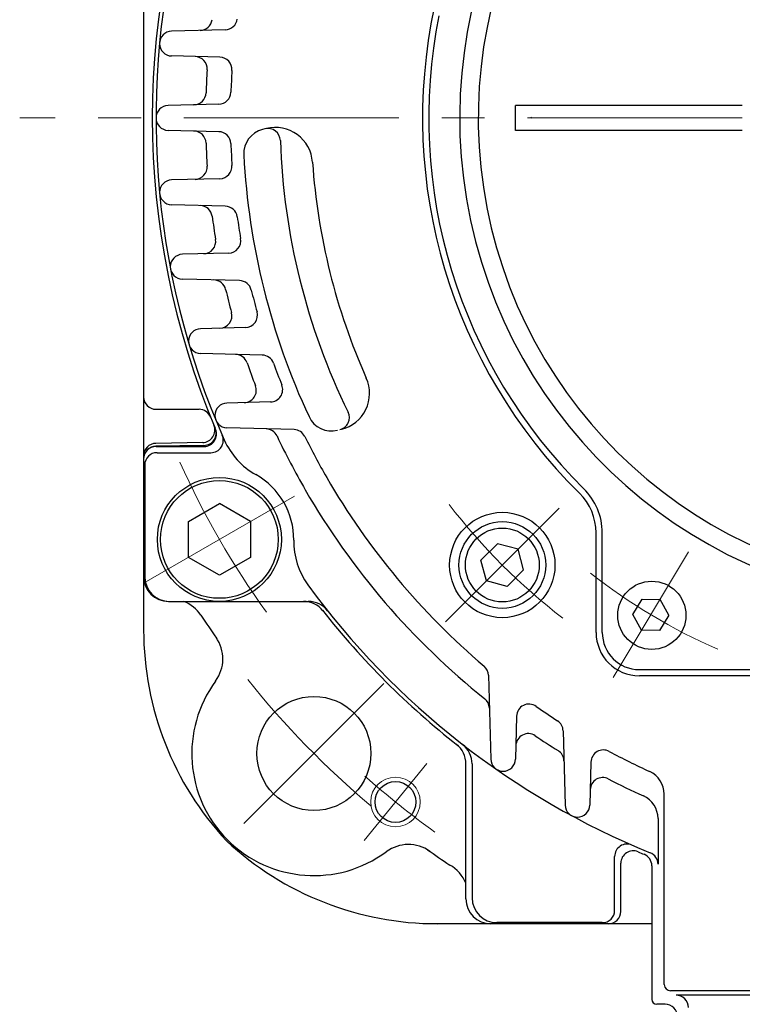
# Model space of a CAD drawing. Header units: millimetres. Extents: x 0 to 1300, y 0 to 891.
# Tile 50 of 141: x 112 to 171, y 528 to 608. Entities that reach past the tile are written whole.
import ezdxf

# ---------------------------------------------------------------- set-up
doc = ezdxf.new("R2010")
doc.units = ezdxf.units.MM
doc.header["$LTSCALE"] = 0.545669
doc.linetypes.add('CENTER', pattern=[50.8, 31.75, -6.35, 6.35, -6.35])
doc.layers.add('NoLayerName_001', color=7, linetype='Continuous')

# ---------------------------------------------------------------- blocks, each defined once
blk = doc.blocks.new('*X23')
at = {"color": 7, "linetype": 'Continuous', "lineweight": 25}
blk.add_line((0, 0.07), (0.07, 0), dxfattribs=at)

msp = doc.modelspace()

# ---------------------------------------------------------------- linework, layer by layer
at = {"layer": 'NoLayerName_001', "color": 7, "linetype": 'Continuous', "lineweight": 25}
for p, q in [((122.5, 642.0302519), (122.5, 558.6931894)), ((129.08658734, 607.11288747), (124.76018817, 606.99959672)), ((128.65512978, 604.89828944), (124.76018817, 605.00028207)), ((128.56379047, 601.10669629), (124.47382305, 600.99959672)), ((152.5, 599), (152.5, 601)), ((170.8, 601), (152.5, 601)), ((128.56379047, 598.89318251), (124.47382305, 599.00028207)), ((132.40444345, 599.14574468), (132.09123856, 599.06765394)), ((170.8, 599), (152.5, 599)), ((128.65512978, 595.10158936), (124.76018817, 594.99959672)), ((129.08658734, 592.88699132), (124.76018817, 593.00028207)), ((129.36318665, 589.09742596), (125.62723867, 588.99959672)), ((130.24073273, 586.87947348), (125.62723867, 587.00028207)), ((130.71073117, 583.09414737), (127.09998766, 582.99959672)), ((132.06620143, 580.87023719), (127.09998766, 581.00028207)), ((132.74463385, 577.09177835), (129.22435953, 576.99959672)), ((123.5, 576.4999394), (126.97033785, 576.4999394)), ((134.63335595, 574.85864252), (129.22435953, 575.00028207)), ((127.26872385, 573.81714694), (123.48254759, 573.75105898)), ((127.3663336, 573.58488157), (123.48254759, 573.51708983)), ((123.5, 573.4999394), (127.3847773, 573.4999394)), ((123.58727532, 572.9999394), (127.92651597, 572.9999394)), ((122.58727532, 571.9999394), (122.58727532, 562.9999394)), ((126.11027408, 567.44331173), (128.61027408, 568.8866874)), ((131.11027408, 567.44331173), (128.61027408, 568.8866874)), ((126.11027408, 564.55656038), (126.11027408, 567.44331173)), ((131.11027408, 567.44331173), (131.11027408, 564.55656038)), ((159.00000698, 558.5), (159.00000698, 566.53359206)), ((159.00000698, 558.4999394), (159.00000698, 566.53353146)), ((159.50000698, 558.5), (159.50000698, 566.53359206)), ((151.03731376, 565.65857318), (149.71647422, 564.33773364)), ((152.71034637, 565.21028544), (151.03731376, 565.65857318)), ((153.1586341, 563.53725284), (152.71034637, 565.21028544)), ((128.61027408, 563.11318471), (126.11027408, 564.55656038)), ((131.11027408, 564.55656038), (128.61027408, 563.11318471)), ((150.16476195, 562.66470103), (149.71647422, 564.33773364)), ((151.83779456, 562.2164133), (153.1586341, 563.53725284)), ((151.83779456, 562.2164133), (150.16476195, 562.66470103)), ((124.5, 560.9999394), (135.77959784, 560.9999394)), ((161.97881416, 559.95261907), (162.72220759, 561.1898335)), ((162.72220759, 561.1898335), (164.16536343, 561.16464312)), ((164.86512584, 559.90223831), (164.16536343, 561.16464312)), ((162.67857657, 558.69021426), (161.97881416, 559.95261907)), ((164.86512584, 559.90223831), (164.12173241, 558.66502388)), ((164.12173241, 558.66502388), (162.67857657, 558.69021426)), ((162.50000698, 555.5), (173.06830745, 555.5)), ((150.32307585, 555.0422456), (150.50034268, 548.27269863)), ((173.5455383, 555), (162.50000698, 555)), ((173.5455383, 554.9999394), (162.50000698, 554.9999394)), ((152.59056623, 551.74436968), (152.49965732, 548.27269863)), ((156.34365037, 550.5590443), (156.50034268, 544.57520651)), ((148.5, 536.9999394), (148.5, 547.89725233)), ((149, 547.8870811), (149, 536.9999394)), ((158.59051578, 548.04495088), (158.49965732, 544.57520651)), ((164.5, 530.09071479), (164.5, 545.45637882)), ((164, 543.48666662), (164, 539.79404268)), ((164, 543.48666662), (164, 539.79404268)), ((160.5, 536.08721472), (160.5, 540.42645536)), ((161, 535.9999394), (161, 539.8847167)), ((163.5, 539.6750689), (163.5, 528.8999394)), ((163.5, 539.6750689), (163.5, 528.8999394)), ((163.5, 534.9999394), (145.506375, 534.9999394)), ((159.5, 535.08721472), (151, 535.08721472)), ((210.1, 529.59071479), (165, 529.59071479)), ((209.5, 529.23726807), (165.45456975, 529.23726807)), ((164.57084882, 528.4999394), (163.9, 528.4999394))]:
    msp.add_line(p, q, dxfattribs=at)
at = {"layer": 'NoLayerName_001', "color": 4, "linetype": 'CENTER', "lineweight": 13}
for p, q in [((170.8, 600), (112.5, 600)), ((170.8, 599.9999394), (112.5, 599.9999394)), ((122.54808315, 562.49995937), (134.67243868, 569.49995932)), ((156.03374851, 568.53368779), (146.84136036, 559.34129964)), ((166.46643456, 564.99426859), (160.37750544, 554.86058879)), ((141.89161254, 554.39155194), (130.57790413, 543.07784353)), ((145.3355338, 547.93115998), (140.30097067, 541.71399229))]:
    msp.add_line(p, q, dxfattribs=at)
at = {"layer": 'NoLayerName_001', "color": 7, "linetype": 'Continuous', "lineweight": 25}
for centre, radius in [((128.61027408, 565.99993606), 5), ((128.61027408, 565.99993606), 4.75), ((151.43755416, 563.93749324), 4.25), ((151.43755416, 563.93749324), 3.5), ((151.43755416, 563.93749324), 2.98), ((163.49833251, 559.88164438), 2.75), ((136.23475826, 548.73469766), 4.6), ((142.81823629, 544.82255644), 1.65)]:
    msp.add_circle(centre, radius, dxfattribs=at)
at = {"layer": 'NoLayerName_001', "color": 4, "linetype": 'Continuous', "lineweight": 13}
msp.add_circle((142.81823629, 544.82255644), 2, dxfattribs=at)
at = {"layer": 'NoLayerName_001', "color": 7, "linetype": 'Continuous', "lineweight": 25}
for centre, radius, start, end in [((187.5, 599.9999394), 64, 126.0545633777, 203.9454423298), ((187.5, 600), 39.5, 318.3301342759, 270), ((187.5, 600), 38, 319.6850908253, 271.4325437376), ((187.5, 599.9999394), 64.3, 157.0700817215, 202.913387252), ((187.5, 600), 42.5, 167.8901705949, 225.4020552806), ((187.5, 599.9999394), 42.5, 167.8901705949, 225.4020552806), ((127.03477482, 608.05950166), 1, 271.5, 352.407654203), ((129.06041039, 608.1125448), 1, 271.5, 352.0966889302), ((187.5, 600), 42, 168.6752060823, 225.4020552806), ((124.78636512, 605.9999394), 1, 91.5, 268.5), ((126.62809424, 603.95102644), 1, 356.2862425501, 88.5), ((128.62895283, 603.89863211), 1, 356.2111606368, 88.5), ((187.5, 599.9999394), 60, 176.2862425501, 178.0703988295), ((187.5, 599.9999394), 58, 176.2111606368, 177.9539949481), ((128.53761352, 602.10635361), 1, 271.5, 357.9539949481), ((126.53458985, 602.05390259), 1, 271.5, 358.0703988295), ((124.5, 599.9999394), 1, 91.5, 268.5), ((126.53458985, 597.9459762), 1, 1.9296011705, 88.5), ((128.53761352, 597.89352518), 1, 2.0460050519, 88.5), ((132.57508236, 597.12706248), 2, 104, 182.9941575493), ((132.53123013, 598.14674252), 1, 1.9309174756, 104), ((133.13020914, 596.23485751), 3, 3.9613810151, 104), ((187.5, 599.9999394), 54, 181.9309174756, 206.0690825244), ((187.5, 599.9999394), 60, 181.9296011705, 183.7137574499), ((187.5, 599.9999394), 58, 182.0460050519, 183.7888393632), ((187.5, 599.9999394), 57, 182.9941575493, 205.0058424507), ((126.62809424, 596.04885236), 1, 271.5, 3.7137574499), ((128.62895283, 596.10124668), 1, 271.5, 3.7888393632), ((187.5, 599.9999394), 51.5, 183.9613810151, 204.0386189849), ((124.78636512, 593.9999394), 1, 91.5, 268.5), ((127.03477482, 591.94037713), 1, 7.592345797, 88.5), ((129.06041039, 591.887334), 1, 7.9033110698, 88.5), ((187.5, 599.9999394), 60, 187.592345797, 189.3931874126), ((187.5, 599.9999394), 58, 187.9033110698, 189.6625474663), ((127.31791396, 590.04421141), 1, 271.5, 9.3931874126), ((129.3370097, 590.09708329), 1, 271.5, 9.6625474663), ((125.65341562, 587.9999394), 1, 91.5, 268.5), ((128.14386766, 585.93403903), 1, 13.3317234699, 88.5), ((130.21455578, 585.87981615), 1, 13.8466529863, 88.5), ((187.5, 599.9999394), 60, 193.3317234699, 195.1674238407), ((187.5, 599.9999394), 58, 193.8466529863, 195.6401983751), ((128.62491005, 584.03987101), 1, 271.5, 15.1674238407), ((130.68455422, 584.09380469), 1, 271.5, 15.6401983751), ((127.12616461, 581.9999394), 1, 91.5, 268.5), ((129.89735629, 579.9266876), 1, 19.2123198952, 88.5), ((132.04002448, 579.87057986), 1, 19.9485132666, 88.5), ((187.5, 599.9999394), 60, 199.2123198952, 201.1044238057), ((187.5, 599.9999394), 58, 199.9485132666, 201.797700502), ((130.59153006, 578.03574013), 1, 271.5, 21.1044238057), ((132.7184569, 578.09143567), 1, 271.5, 21.797700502), ((137.72672515, 577.79923871), 3, 284, 24.0386189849), ((123.5, 577.4999394), 1, 180, 270), ((129.25053648, 575.9999394), 1, 91.5, 268.5), ((126.97033785, 575.4999394), 1, 22.0361445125, 90), ((137.65544216, 576.75085223), 2, 205.0058424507, 284), ((138.09543373, 575.82994082), 1, 284, 26.0690825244), ((127.25127144, 574.81699463), 1, 271, 22.68409876), ((127.34888119, 574.58472926), 1, 271, 22.9051589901), ((127.3847773, 574.4999394), 1, 270, 22.9859480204), ((127.92651597, 573.9999394), 1, 270, 23.5781784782), ((132.35720933, 573.91790272), 1, 25.3137218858, 88.5), ((187.5, 599.9999394), 60, 205.3137218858, 210.000003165), ((134.607179, 573.85898519), 1, 26.2997334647, 88.5), ((187.5, 599.9999394), 58, 206.2997334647, 210.0000031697), ((123.5, 572.75121129), 1, 91, 180), ((123.5, 572.51724213), 1, 91, 180), ((123.5, 572.4999394), 1, 90, 180), ((134.49192413, 576.45967829), 6, 203.9454423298, 240.6503821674), ((123.58727532, 571.9999394), 1, 90, 180), ((128.61027443, 565.99993658), 6, 359.3496235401, 60.6503821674), ((187.5, 599.9999394), 58, 210.0000031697, 229.6796436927), ((187.5, 599.9999394), 60, 210.000003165, 231.3391919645), ((154.50000698, 566.53359206), 4.5, 360, 45.4020552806), ((154.50000698, 566.53353146), 4.5, 360, 45.4020552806), ((154.50000698, 566.53359206), 5, 360, 45.4020552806), ((140.60950134, 565.86372497), 6, 179.3496235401, 216.0545633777), ((124.5, 562.9999394), 2, 180, 270), ((124.58727532, 562.9999394), 2, 180, 270), ((187.5, 599.9999394), 64, 216.0545633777, 247.8567792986), ((187.5, 599.9999394), 64, 216.0545633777, 247.8567792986), ((124.61049241, 558.22482917), 3, 33.5945774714, 67.6738962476), ((135.39731293, 558.9999394), 2, 38.1994758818, 90), ((135.77959784, 558.9999394), 2, 38.4047041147, 90), ((187.5, 599.9999394), 64.3, 218.1250491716, 231.9143823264), ((187.5, 599.9999394), 72.5, 213.5945774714, 215.4021274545), ((147.5, 558.6931894), 25, 180.0000003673, 222.8818370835), ((162.50000698, 558.5), 3.5, 180, 270), ((162.50000698, 558.4999394), 3.5, 180, 270), ((162.50000698, 558.5), 3, 180, 270), ((125.89081448, 556.35869445), 3, 323.607953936, 35.3120836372), ((149.32341852, 555.01606866), 1, 1.5, 49.6796436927), ((136.23475826, 548.73469766), 9.85, 143.607953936, 306.392046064), ((149.39277093, 552.36760697), 1, 1.5, 51.3391919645), ((153.59022356, 551.71819273), 1, 54.9184355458, 178.5), ((187.5, 599.9999394), 58, 234.9184355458, 236.974170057), ((155.34399304, 550.53286735), 1, 1.5, 56.974170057), ((153.52782895, 549.33543906), 1, 56.1568805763, 178.5), ((187.5, 599.9999394), 60, 236.1568805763, 238.256741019), ((146.5, 547.89725233), 2, 0, 51.8005241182), ((147, 547.8870811), 2, 0, 52.1470972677), ((155.40705371, 548.12467748), 1, 1.5, 58.256741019), ((159.5901731, 548.01877394), 1, 61.767674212, 178.5), ((187.5, 599.9999394), 58, 241.767674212, 245.3756816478), ((187.5, 599.9999394), 58, 241.767674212, 245.3756816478), ((151.5, 548.29887558), 1, 181.5, 358.5), ((162.5, 545.45637882), 2, 0, 65.3756816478), ((162.5, 545.45637882), 2, 0, 65.3756816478), ((159.53179563, 545.78942802), 1, 62.709954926, 178.5), ((187.5, 599.9999394), 60, 242.709954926, 245.7140833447), ((187.5, 599.9999394), 60, 242.709954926, 245.7140833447), ((162, 543.48666662), 2, 0, 65.7140833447), ((162, 543.48666662), 2, 0, 65.7140833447), ((162, 543.48666662), 2, 0, 65.7140833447), ((157.5, 544.60138346), 1, 181.5, 358.5), ((146.19325, 559.9999394), 25, 227.1181243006, 269.9999782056), ((143.85875506, 538.39075388), 3, 54.6879163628, 126.392046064), ((187.5, 599.9999394), 72.5, 234.506735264, 236.2231479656), ((161.5, 540.42645536), 1, 66.4218215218, 180), ((162, 539.8847167), 1, 67.0140519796, 180), ((187.5, 599.9999394), 64.3, 247.0140519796, 247.4897693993), ((187.5, 599.9999394), 64.3, 247.0140519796, 247.4897693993), ((162.5, 539.6750689), 1, 0, 67.4897693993), ((162.5, 539.6750689), 1, 0, 67.4897693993), ((163, 539.79404268), 1, 0, 67.8567792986), ((163, 539.79404268), 1, 0, 67.8567792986), ((145.72468436, 537.12111285), 3, 22.3157746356, 60.6982594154), ((150.5, 536.9999394), 2, 180, 270), ((151, 537.08721472), 2, 180, 270), ((159.5, 536.08721472), 1, 270, 0), ((160, 535.9999394), 1, 270, 0), ((165, 530.09071479), 0.5, 180, 270), ((165.45456975, 528.23726807), 1, 0, 90), ((163.9, 528.8999394), 0.4, 180, 270), ((163.9, 528.8999394), 0.4, 180, 270), ((164.57084882, 527.4999394), 1, 0, 90)]:
    msp.add_arc(centre, radius, start, end, dxfattribs=at)
at = {"layer": 'NoLayerName_001', "color": 4, "linetype": 'CENTER', "lineweight": 13}
for centre, radius, start, end in [((187.5, 599.9999394), 68, 204.0993003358, 215.9007049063), ((187.50000028, 599.99993956), 51, 217.6926452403, 232.3073547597), ((187.5, 600), 46.75, 231.7505955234, 246.4676460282), ((187.5, 599.9999394), 72.5, 218.6744952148, 229.9435255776), ((187.5, 599.9999394), 71, 228.3886252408, 234.228358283)]:
    msp.add_arc(centre, radius, start, end, dxfattribs=at)

# ---------------------------------------------------------------- block references
at = {"layer": 'NoLayerName_001'}
msp.add_blockref('*X23', (153.75007629, 600), dxfattribs=at)

doc.saveas('drawing.dxf')
